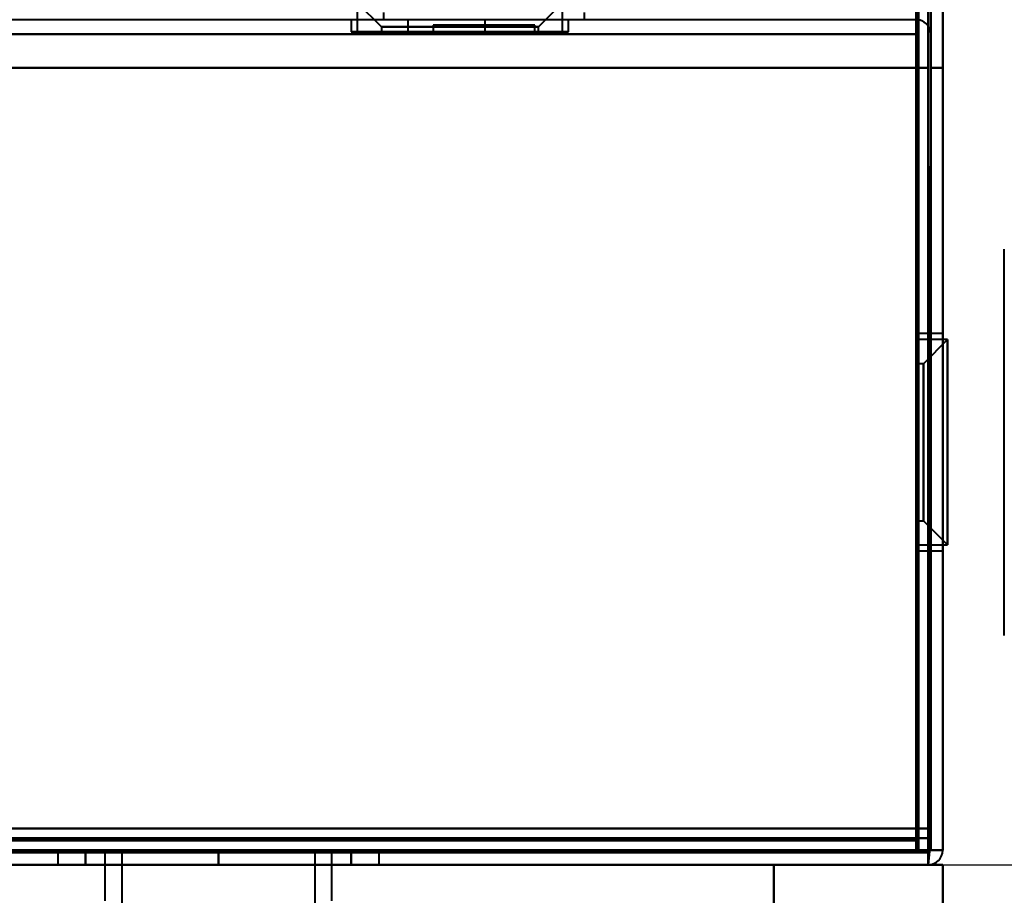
# Model space of a CAD drawing. Header units: millimetres. Extents: x -1442 to 3067, y -120 to 1171.
# Tile 19 of 66: x 379 to 420, y 127 to 163. Entities that reach past the tile are written whole.
import ezdxf

# ---------------------------------------------------------------- set-up
doc = ezdxf.new("R2010")
doc.units = ezdxf.units.MM
doc.layers.add('G-IMPT', color=8, linetype='Continuous', lineweight=40)

# ---------------------------------------------------------------- blocks, each defined once
blk = doc.blocks.new('NEXA 1500 CALQUES_dwg-769064-Gauche')
at = {"layer": 'G-IMPT'}
for p, q in [((417, 129.472), (417, 1062.272)), ((417.5, 128.972), (417.5, 258.072)), ((393.25, 164.072), (394.25, 163.072)), ((393.25, 164.072), (394.25, 163.072)), ((393.25, 164.072), (393.25, 162.872)), ((393.25, 164.072), (393.25, 162.872)), ((400.75, 163.072), (401.75, 164.072)), ((400.75, 163.072), (401.75, 164.072)), ((401.75, 162.872), (401.75, 164.072)), ((401.75, 162.872), (401.75, 164.072)), ((394.335, 163.672), (394.335, 163.372)), ((402.665, 163.372), (402.665, 163.672)), ((416.4, 163.372), (-381.4, 163.372)), ((393, 163.372), (393, 162.872)), ((393, 163.372), (393, 162.872)), ((402, 163.372), (393, 163.372)), ((397.5, 163.372), (393, 163.372)), ((402, 163.372), (393, 163.372)), ((397.5, 163.372), (393, 163.372)), ((402.665, 163.372), (394.335, 163.372)), ((398.5, 163.372), (394.335, 163.372)), ((395.35, 163.372), (395.35, 162.872)), ((396.4, 163.144), (396.4, 162.872)), ((396.4, 163.144), (396.4, 162.872)), ((396.4, 163.144), (398.5, 163.144)), ((400.6, 163.144), (396.4, 163.144)), ((398.5, 163.144), (396.4, 163.144)), ((400.6, 163.144), (396.4, 163.144)), ((398.5, 163.144), (396.4, 163.144)), ((396.4, 163.144), (398.5, 163.144)), ((402, 163.372), (397.5, 163.372)), ((402, 163.372), (397.5, 163.372)), ((402.665, 163.372), (398.5, 163.372)), ((398.5, 163.144), (400.6, 163.144)), ((400.6, 163.144), (398.5, 163.144)), ((400.6, 163.144), (398.5, 163.144)), ((398.5, 163.144), (400.6, 163.144)), ((398.55, 162.872), (398.55, 163.372)), ((400.6, 162.872), (400.6, 163.144)), ((400.6, 162.872), (400.6, 163.144)), ((402, 162.872), (402, 163.372)), ((402, 162.872), (402, 163.372)), ((416.4, 162.772), (416.4, 163.372)), ((416.4, 162.772), (416.4, 163.372)), ((416.4, 163.372), (416.4, 162.772)), ((416.4, 163.372), (416.4, 162.772)), ((402, 162.872), (393, 162.872)), ((402, 162.872), (393, 162.872)), ((402, 162.872), (393, 162.872)), ((402, 162.872), (393, 162.872)), ((393, 162.872), (402, 162.872)), ((393, 162.872), (402, 162.872)), ((393, 162.872), (402, 162.872)), ((393, 162.872), (402, 162.872)), ((397.5, 162.872), (393.25, 162.872)), ((397.5, 162.872), (393.25, 162.872)), ((393.25, 162.872), (397.5, 162.872)), ((393.25, 162.872), (397.5, 162.872)), ((394.25, 163.072), (394.25, 162.872)), ((394.25, 163.072), (394.25, 162.872)), ((397.5, 163.072), (394.25, 163.072)), ((397.5, 163.072), (394.25, 163.072)), ((394.25, 163.072), (397.5, 163.072)), ((394.25, 163.072), (397.5, 163.072)), ((400.75, 162.872), (394.25, 162.872)), ((400.75, 162.872), (394.25, 162.872)), ((400.75, 162.872), (394.25, 162.872)), ((400.75, 162.872), (394.25, 162.872)), ((394.25, 162.872), (397.5, 162.872)), ((394.25, 162.872), (397.5, 162.872)), ((398.55, 162.872), (395.35, 162.872)), ((398.55, 162.872), (395.35, 162.872)), ((395.35, 162.872), (398.55, 162.872)), ((395.35, 162.872), (398.55, 162.872)), ((396.4, 162.872), (400.6, 162.872)), ((396.4, 162.872), (400.6, 162.872)), ((396.4, 162.872), (400.6, 162.872)), ((396.4, 162.872), (400.6, 162.872)), ((398.5, 162.872), (396.48, 162.872)), ((398.5, 162.872), (396.48, 162.872)), ((398.5, 162.872), (396.48, 162.872)), ((400.75, 163.072), (397.5, 163.072)), ((400.75, 163.072), (397.5, 163.072)), ((397.5, 163.072), (400.75, 163.072)), ((397.5, 163.072), (400.75, 163.072)), ((397.5, 162.872), (400.75, 162.872)), ((397.5, 162.872), (400.75, 162.872)), ((397.5, 162.872), (400.75, 162.872)), ((397.5, 162.872), (400.75, 162.872)), ((401.75, 162.872), (397.5, 162.872)), ((401.75, 162.872), (397.5, 162.872)), ((397.5, 162.872), (401.75, 162.872)), ((397.5, 162.872), (401.75, 162.872)), ((400.52, 162.872), (398.5, 162.872)), ((400.52, 162.872), (398.5, 162.872)), ((400.52, 162.872), (398.5, 162.872)), ((400.75, 162.872), (400.75, 163.072)), ((400.75, 162.872), (400.75, 163.072)), ((420.05, 137.872), (420.05, 153.872)), ((417.5, 150.372), (416.5, 150.372)), ((417.5, 150.372), (416.5, 150.372)), ((416.5, 141.372), (416.5, 150.372)), ((416.5, 141.372), (416.5, 150.372)), ((416.5, 141.372), (416.5, 150.372)), ((416.5, 141.372), (416.5, 150.372)), ((416.5, 150.372), (416.5, 141.372)), ((416.5, 150.372), (416.5, 141.372)), ((416.5, 150.372), (416.5, 141.372)), ((416.5, 150.372), (416.5, 141.372)), ((417.7, 150.122), (416.5, 150.122)), ((417.7, 150.122), (416.5, 150.122)), ((416.5, 145.872), (416.5, 150.122)), ((416.5, 145.872), (416.5, 150.122)), ((416.5, 150.122), (416.5, 145.872)), ((416.5, 150.122), (416.5, 145.872)), ((417.7, 150.122), (416.7, 149.122)), ((417.7, 150.122), (416.7, 149.122)), ((417.5, 145.872), (417.5, 150.372)), ((417.5, 141.372), (417.5, 150.372)), ((417.5, 145.872), (417.5, 150.372)), ((417.5, 141.372), (417.5, 150.372)), ((417.5, 150.372), (417.5, 145.872)), ((417.5, 150.372), (417.5, 145.872)), ((417.7, 145.872), (417.7, 150.122)), ((417.7, 145.872), (417.7, 150.122)), ((417.7, 150.122), (417.7, 145.872)), ((417.7, 150.122), (417.7, 145.872)), ((416.7, 149.122), (416.5, 149.122)), ((416.7, 149.122), (416.5, 149.122)), ((416.5, 145.872), (416.5, 149.122)), ((416.5, 145.872), (416.5, 149.122)), ((416.5, 149.122), (416.5, 145.872)), ((416.5, 149.122), (416.5, 145.872)), ((416.7, 145.872), (416.7, 149.122)), ((416.7, 145.872), (416.7, 149.122)), ((416.7, 149.122), (416.7, 145.872)), ((416.7, 149.122), (416.7, 145.872)), ((416.5, 142.622), (416.5, 145.872)), ((416.5, 142.622), (416.5, 145.872)), ((416.5, 145.872), (416.5, 142.622)), ((416.5, 145.872), (416.5, 142.622)), ((416.5, 141.622), (416.5, 145.872)), ((416.5, 141.622), (416.5, 145.872)), ((416.5, 145.872), (416.5, 141.622)), ((416.5, 145.872), (416.5, 141.622)), ((416.7, 142.622), (416.7, 145.872)), ((416.7, 142.622), (416.7, 145.872)), ((416.7, 145.872), (416.7, 142.622)), ((416.7, 145.872), (416.7, 142.622)), ((417.5, 141.372), (417.5, 145.872)), ((417.5, 141.372), (417.5, 145.872)), ((417.5, 145.872), (417.5, 141.372)), ((417.5, 145.872), (417.5, 141.372)), ((417.7, 141.622), (417.7, 145.872)), ((417.7, 141.622), (417.7, 145.872)), ((417.7, 145.872), (417.7, 141.622)), ((417.7, 145.872), (417.7, 141.622)), ((416.5, 142.622), (416.7, 142.622)), ((416.5, 142.622), (416.7, 142.622)), ((416.7, 142.622), (417.7, 141.622)), ((416.7, 142.622), (417.7, 141.622)), ((416.5, 141.622), (417.7, 141.622)), ((416.5, 141.622), (417.7, 141.622)), ((416.5, 141.372), (417.5, 141.372)), ((416.5, 141.372), (417.5, 141.372)), ((416.4, 129.472), (417, 129.472)), ((416.4, 129.472), (417, 129.472)), ((416.4, 128.872), (416.4, 129.472)), ((416.4, 128.872), (416.4, 129.472)), ((416.4, 129.472), (416.4, 128.872)), ((417, 129.472), (416.4, 129.472)), ((416.4, 129.472), (416.4, 128.872)), ((417, 129.472), (416.4, 129.472)), ((417.5, 128.972), (416.9, 128.972)), ((417.5, 128.972), (416.9, 128.972)), ((416.9, 128.972), (416.9, 128.372)), ((416.9, 128.972), (417.5, 128.972)), ((416.9, 128.972), (417.5, 128.972)), ((416.9, 128.972), (416.9, 128.372)), ((416.9, 128.372), (416.9, 128.972)), ((416.9, 128.372), (416.9, 128.972)), ((416.9, 128.972), (416.9, 128.372)), ((416.9, 128.372), (416.9, 128.972)), ((416.9, 128.972), (416.9, 128.372)), ((416.9, 128.372), (416.9, 128.972)), ((-416.4, 128.872), (416.4, 128.872)), ((380.85, 128.872), (380.85, 128.372)), ((380.85, 128.872), (380.85, 128.372)), ((380.85, 128.872), (380.85, 128.372)), ((380.85, 128.872), (380.85, 128.372)), ((394.15, 128.872), (380.85, 128.872)), ((394.15, 128.872), (380.85, 128.872)), ((380.85, 128.872), (394.15, 128.872)), ((380.85, 128.872), (394.15, 128.872)), ((394.15, 128.872), (380.85, 128.872)), ((394.15, 128.872), (380.85, 128.872)), ((380.85, 128.872), (394.15, 128.872)), ((380.85, 128.872), (394.15, 128.872)), ((394.15, 128.872), (380.85, 128.872)), ((394.15, 128.872), (380.85, 128.872)), ((380.85, 128.872), (394.15, 128.872)), ((380.85, 128.872), (394.15, 128.872)), ((380.85, 128.872), (394.15, 128.872)), ((380.85, 128.872), (394.15, 128.872)), ((394.15, 128.872), (380.85, 128.872)), ((394.15, 128.872), (380.85, 128.872)), ((382.8, 128.872), (382.8, 126.872)), ((382.8, 128.872), (382.8, 126.872)), ((382.8, 128.872), (382.8, 126.872)), ((382.8, 128.872), (382.8, 126.872)), ((382.8, 128.872), (392.2, 128.872)), ((382.8, 128.872), (392.2, 128.872)), ((391.57, 128.872), (382.8, 128.872)), ((382.8, 128.872), (392.2, 128.872)), ((382.8, 128.872), (392.2, 128.872)), ((387.5, 128.872), (382.8, 128.872)), ((382.8, 128.872), (392.2, 128.872)), ((382.8, 128.872), (392.2, 128.872)), ((387.5, 128.872), (382.8, 128.872)), ((382.8, 128.872), (392.2, 128.872)), ((382.8, 128.872), (392.2, 128.872)), ((387.5, 128.872), (382.8, 128.872)), ((392.2, 128.872), (383.43, 128.872)), ((383.5, 128.872), (383.5, 126.372)), ((383.5, 128.872), (383.5, 126.372)), ((383.5, 128.872), (383.5, 126.372)), ((383.5, 128.872), (383.5, 126.372)), ((383.5, 128.872), (388.622, 128.872)), ((391.5, 128.872), (383.5, 128.872)), ((391.5, 128.872), (383.5, 128.872)), ((383.5, 128.872), (388.622, 128.872)), ((391.5, 128.872), (383.5, 128.872)), ((391.5, 128.872), (383.5, 128.872)), ((383.5, 128.872), (388.622, 128.872)), ((391.5, 128.872), (383.5, 128.872)), ((391.5, 128.872), (383.5, 128.872)), ((383.5, 128.872), (388.622, 128.872)), ((391.5, 128.872), (383.5, 128.872)), ((391.5, 128.872), (383.5, 128.872)), ((386.378, 128.872), (391.5, 128.872)), ((386.378, 128.872), (391.5, 128.872)), ((386.378, 128.872), (391.5, 128.872)), ((386.378, 128.872), (391.5, 128.872)), ((392.2, 128.872), (387.5, 128.872)), ((392.2, 128.872), (387.5, 128.872)), ((392.2, 128.872), (387.5, 128.872)), ((392.2, 128.872), (387.5, 128.872)), ((392.2, 128.872), (387.5, 128.872)), ((392.2, 128.872), (387.5, 128.872)), ((388.622, 128.872), (391.5, 128.872)), ((388.622, 128.872), (391.5, 128.872)), ((388.622, 128.872), (391.5, 128.872)), ((388.622, 128.872), (391.5, 128.872)), ((391.5, 126.372), (391.5, 128.872)), ((391.5, 126.372), (391.5, 128.872)), ((391.5, 126.372), (391.5, 128.872)), ((391.5, 126.372), (391.5, 128.872)), ((392.2, 128.872), (391.57, 128.872)), ((392.2, 126.872), (392.2, 128.872)), ((392.2, 126.872), (392.2, 128.872)), ((392.2, 126.872), (392.2, 128.872)), ((392.2, 126.872), (392.2, 128.872)), ((394.15, 128.372), (394.15, 128.872)), ((394.15, 128.372), (394.15, 128.872)), ((394.15, 128.372), (394.15, 128.872)), ((394.15, 128.372), (394.15, 128.872)), ((-416.9, 128.372), (416.9, 128.372)), ((417.5, 128.372), (-400.5, 128.372)), ((417.5, 128.372), (-400.5, 128.372)), ((-381.9, 128.372), (416.9, 128.372)), ((380.85, 128.372), (387.5, 128.372)), ((380.85, 128.372), (394.15, 128.372)), ((387.5, 128.372), (380.85, 128.372)), ((380.85, 128.372), (387.5, 128.372)), ((380.85, 128.372), (394.15, 128.372)), ((387.5, 128.372), (380.85, 128.372)), ((380.85, 128.372), (387.5, 128.372)), ((380.85, 128.372), (394.15, 128.372)), ((387.5, 128.372), (380.85, 128.372)), ((380.85, 128.372), (387.5, 128.372)), ((380.85, 128.372), (394.15, 128.372)), ((387.5, 128.372), (380.85, 128.372)), ((387.5, 128.372), (394.15, 128.372)), ((394.15, 128.372), (387.5, 128.372)), ((387.5, 128.372), (394.15, 128.372)), ((394.15, 128.372), (387.5, 128.372)), ((387.5, 128.372), (394.15, 128.372)), ((394.15, 128.372), (387.5, 128.372)), ((387.5, 128.372), (394.15, 128.372)), ((394.15, 128.372), (387.5, 128.372)), ((410.5, 128.372), (416.9, 128.372)), ((410.5, 128.372), (416.9, 128.372)), ((410.5, 128.372), (416.9, 128.372)), ((410.5, 128.372), (416.9, 128.372)), ((416.9, 128.372), (410.5, 128.372)), ((416.9, 128.372), (410.5, 128.372)), ((416.9, 128.372), (410.5, 128.372)), ((416.9, 128.372), (410.5, 128.372)), ((416.9, 128.372), (417.5, 128.372)), ((416.9, 128.372), (417.5, 128.372)), ((416.9, 128.372), (417.5, 128.372)), ((416.9, 128.372), (417.5, 128.372)), ((417.5, 128.372), (416.9, 128.372)), ((417.5, 128.372), (416.9, 128.372)), ((417.5, 128.372), (416.9, 128.372)), ((417.5, 128.372), (416.9, 128.372)), ((417.5, 126.372), (417.5, 128.372)), ((417.5, 126.372), (417.5, 128.372)), ((417.5, 123.678), (417.5, 128.372)), ((417.5, 128.372), (417.5, 123.678)), ((417.5, 123.678), (417.5, 128.372)), ((417.5, 128.372), (417.5, 123.678)), ((417.5, 123.678), (417.5, 128.372)), ((417.5, 123.678), (417.5, 128.372)), ((417.5, 128.372), (417.5, 123.678)), ((417.5, 128.372), (417.5, 123.678))]:
    blk.add_line(p, q, dxfattribs=at)
at = {"layer": 'G-IMPT', "flags": 128}
for points in [[(417.5, 128.972), (417.5, 362.422), (417.5, 595.872), (417.5, 829.322), (417.5, 1062.772)], [(417.5, 1062.772), (417.5, 829.322), (417.5, 595.872), (417.5, 362.422), (417.5, 128.972)], [(417.5, 128.972), (417.5, 362.422), (417.5, 595.872), (417.5, 829.322), (417.5, 1062.772)], [(417.5, 1062.772), (417.5, 829.322), (417.5, 595.872), (417.5, 362.422), (417.5, 128.972)], [(416.4, 1062.272), (416.4, 829.072), (416.4, 595.872), (416.4, 362.672), (416.4, 129.472)], [(416.4, 129.472), (416.4, 362.672), (416.4, 595.872), (416.4, 829.072), (416.4, 1062.272)], [(416.4, 1062.272), (416.4, 837.047), (416.4, 611.822), (416.4, 386.597), (416.4, 161.372)], [(416.4, 161.372), (416.4, 386.597), (416.4, 611.822), (416.4, 837.047), (416.4, 1062.272)], [(416.4, 161.372), (416.4, 386.597), (416.4, 611.822), (416.4, 837.047), (416.4, 1062.272)], [(416.4, 1062.272), (416.4, 837.047), (416.4, 611.822), (416.4, 386.597), (416.4, 161.372)], [(416.5, 129.472), (416.5, 362.672), (416.5, 595.872), (416.5, 829.072), (416.5, 1062.272)], [(416.5, 1062.272), (416.5, 829.072), (416.5, 595.872), (416.5, 362.672), (416.5, 129.472)], [(417, 129.472), (417, 362.672), (417, 595.872), (417, 829.072), (417, 1062.272)], [(417, 1062.272), (417, 829.072), (417, 595.872), (417, 362.672), (417, 129.472)], [(417, 1062.272), (417, 829.072), (417, 595.872), (417, 362.672), (417, 129.472)], [(417, 129.472), (417, 362.672), (417, 595.872), (417, 829.072), (417, 1062.272)], [(417, 129.472), (417, 362.672), (417, 595.872), (417, 829.072), (417, 1062.272)], [(417, 1062.272), (417, 829.072), (417, 595.872), (417, 362.672), (417, 129.472)], [(417, 129.472), (417, 362.672), (417, 595.872), (417, 829.072), (417, 1062.272)], [(417, 1062.272), (417, 829.072), (417, 595.872), (417, 362.672), (417, 129.472)], [(416.5, 258.072), (416.5, 225.922), (416.5, 193.772), (416.5, 161.622), (416.5, 129.472)], [(416.5, 129.472), (416.5, 161.622), (416.5, 193.772), (416.5, 225.922), (416.5, 258.072)], [(416.5, 258.072), (416.5, 225.922), (416.5, 193.772), (416.5, 161.622), (416.5, 129.472)], [(416.5, 129.472), (416.5, 161.622), (416.5, 193.772), (416.5, 225.922), (416.5, 258.072)], [(416.9, 128.972), (416.9, 161.247), (416.9, 193.522), (416.9, 225.797), (416.9, 258.072)], [(416.9, 258.072), (416.9, 225.797), (416.9, 193.522), (416.9, 161.247), (416.9, 128.972)], [(416.9, 258.072), (416.9, 225.797), (416.9, 193.522), (416.9, 161.247), (416.9, 128.972)], [(416.9, 128.972), (416.9, 161.247), (416.9, 193.522), (416.9, 225.797), (416.9, 258.072)], [(416.9, 258.072), (416.9, 225.797), (416.9, 193.522), (416.9, 161.247), (416.9, 128.972)], [(416.9, 128.972), (416.9, 161.247), (416.9, 193.522), (416.9, 225.797), (416.9, 258.072)], [(417, 129.472), (417, 161.622), (417, 193.772), (417, 225.922), (417, 258.072)], [(417, 258.072), (417, 225.922), (417, 193.772), (417, 161.622), (417, 129.472)], [(417, 128.972), (417, 161.247), (417, 193.522), (417, 225.797), (417, 258.072)], [(417, 258.072), (417, 225.922), (417, 193.772), (417, 161.622), (417, 129.472)], [(417, 129.472), (417, 161.622), (417, 193.772), (417, 225.922), (417, 258.072)], [(417, 258.072), (417, 225.797), (417, 193.522), (417, 161.247), (417, 128.972)], [(417.5, 128.972), (417.5, 161.247), (417.5, 193.522), (417.5, 225.797), (417.5, 258.072)], [(417.5, 258.072), (417.5, 225.797), (417.5, 193.522), (417.5, 161.247), (417.5, 128.972)], [(417.5, 128.972), (417.5, 161.247), (417.5, 193.522), (417.5, 225.797), (417.5, 258.072)], [(417.5, 258.072), (417.5, 225.797), (417.5, 193.522), (417.5, 161.247), (417.5, 128.972)], [(416.4, 163.372), (216.95, 163.372), (17.5, 163.372), (-181.95, 163.372), (-381.4, 163.372)], [(416.4, 162.872), (416.4, 162.997), (416.4, 163.122), (416.4, 163.247), (416.4, 163.372)], [(416.4, 163.372), (416.412, 163.247), (416.425, 163.122), (416.437, 162.997), (416.45, 162.872)], [(416.45, 162.872), (416.437, 162.997), (416.425, 163.122), (416.412, 163.247), (416.4, 163.372)], [(416.4, 163.372), (416.4, 163.247), (416.4, 163.122), (416.4, 162.997), (416.4, 162.872)], [(416.4, 162.772), (216.95, 162.772), (17.5, 162.772), (-181.95, 162.772), (-381.4, 162.772)], [(-381.4, 162.772), (-181.95, 162.772), (17.5, 162.772), (216.95, 162.772), (416.4, 162.772)], [(-381.4, 162.772), (-181.95, 162.772), (17.5, 162.772), (216.95, 162.772), (416.4, 162.772)], [(416.4, 162.772), (216.95, 162.772), (17.5, 162.772), (-181.95, 162.772), (-381.4, 162.772)], [(416.45, 162.872), (416.437, 154.622), (416.425, 146.372), (416.412, 138.122), (416.4, 129.872)], [(416.4, 129.872), (416.412, 138.122), (416.425, 146.372), (416.437, 154.622), (416.45, 162.872)], [(416.4, 129.872), (416.4, 138.122), (416.4, 146.372), (416.4, 154.622), (416.4, 162.872)], [(416.4, 162.872), (416.4, 154.622), (416.4, 146.372), (416.4, 138.122), (416.4, 129.872)], [(416.4, 162.772), (416.4, 162.422), (416.4, 162.072), (416.4, 161.722), (416.4, 161.372)], [(416.4, 161.372), (416.4, 161.722), (416.4, 162.072), (416.4, 162.422), (416.4, 162.772)], [(416.4, 161.372), (416.4, 161.722), (416.4, 162.072), (416.4, 162.422), (416.4, 162.772)], [(416.4, 162.772), (416.4, 162.422), (416.4, 162.072), (416.4, 161.722), (416.4, 161.372)], [(416.5, 128.872), (416.487, 137.372), (416.475, 145.872), (416.462, 154.372), (416.45, 162.872)], [(416.45, 162.872), (416.462, 154.372), (416.475, 145.872), (416.487, 137.372), (416.5, 128.872)], [(416.45, 162.872), (416.462, 154.622), (416.475, 146.372), (416.487, 138.122), (416.5, 129.872)], [(416.5, 129.872), (416.487, 138.122), (416.475, 146.372), (416.462, 154.622), (416.45, 162.872)], [(416.5, 162.872), (416.5, 154.622), (416.5, 146.372), (416.5, 138.122), (416.5, 129.872)], [(416.5, 129.872), (416.5, 138.122), (416.5, 146.372), (416.5, 154.622), (416.5, 162.872)], [(416.5, 162.872), (416.5, 154.372), (416.5, 145.872), (416.5, 137.372), (416.5, 128.872)], [(416.5, 128.872), (416.5, 137.372), (416.5, 145.872), (416.5, 154.372), (416.5, 162.872)], [(417, 161.372), (417, 161.722), (417, 162.072), (417, 162.422), (417, 162.772)], [(417, 162.772), (417, 162.422), (417, 162.072), (417, 161.722), (417, 161.372)], [(417, 161.372), (417, 161.722), (417, 162.072), (417, 162.422), (417, 162.772)], [(417, 162.772), (417, 162.422), (417, 162.072), (417, 161.722), (417, 161.372)], [(-381.9, 161.372), (-182.325, 161.372), (17.25, 161.372), (216.825, 161.372), (416.4, 161.372)], [(416.4, 161.372), (216.825, 161.372), (17.25, 161.372), (-182.325, 161.372), (-381.9, 161.372)], [(-381.9, 161.372), (-182.325, 161.372), (17.25, 161.372), (216.825, 161.372), (416.4, 161.372)], [(416.4, 161.372), (216.825, 161.372), (17.25, 161.372), (-182.325, 161.372), (-381.9, 161.372)], [(-381.4, 161.372), (-181.95, 161.372), (17.5, 161.372), (216.95, 161.372), (416.4, 161.372)], [(-381.4, 161.372), (-181.95, 161.372), (17.5, 161.372), (216.95, 161.372), (416.4, 161.372)], [(416.4, 161.372), (216.95, 161.372), (17.5, 161.372), (-181.95, 161.372), (-381.4, 161.372)], [(416.4, 161.372), (216.95, 161.372), (17.5, 161.372), (-181.95, 161.372), (-381.4, 161.372)], [(416.4, 161.372), (416.4, 153.397), (416.4, 145.422), (416.4, 137.447), (416.4, 129.472)], [(416.4, 129.472), (416.4, 137.447), (416.4, 145.422), (416.4, 153.397), (416.4, 161.372)], [(416.4, 161.372), (416.4, 153.497), (416.4, 145.622), (416.4, 137.747), (416.4, 129.872)], [(416.4, 129.472), (416.4, 137.447), (416.4, 145.422), (416.4, 153.397), (416.4, 161.372)], [(416.4, 161.372), (416.525, 161.372), (416.65, 161.372), (416.775, 161.372), (416.9, 161.372)], [(416.4, 161.372), (416.525, 161.372), (416.65, 161.372), (416.775, 161.372), (416.9, 161.372)], [(416.9, 161.372), (416.775, 161.372), (416.65, 161.372), (416.525, 161.372), (416.4, 161.372)], [(416.9, 161.372), (416.775, 161.372), (416.65, 161.372), (416.525, 161.372), (416.4, 161.372)], [(416.4, 161.372), (416.4, 153.497), (416.4, 145.622), (416.4, 137.747), (416.4, 129.872)], [(416.4, 129.872), (416.4, 137.747), (416.4, 145.622), (416.4, 153.497), (416.4, 161.372)], [(416.4, 161.372), (416.525, 161.372), (416.65, 161.372), (416.775, 161.372), (416.9, 161.372)], [(416.9, 161.372), (416.775, 161.372), (416.65, 161.372), (416.525, 161.372), (416.4, 161.372)], [(416.4, 161.372), (416.525, 161.372), (416.65, 161.372), (416.775, 161.372), (416.9, 161.372)], [(416.4, 161.372), (416.4, 153.397), (416.4, 145.422), (416.4, 137.447), (416.4, 129.472)], [(416.9, 161.372), (416.775, 161.372), (416.65, 161.372), (416.525, 161.372), (416.4, 161.372)], [(416.4, 129.872), (416.4, 137.747), (416.4, 145.622), (416.4, 153.497), (416.4, 161.372)], [(416.9, 161.372), (416.9, 153.272), (416.9, 145.172), (416.9, 137.072), (416.9, 128.972)], [(416.9, 128.972), (416.9, 137.072), (416.9, 145.172), (416.9, 153.272), (416.9, 161.372)], [(416.9, 161.372), (416.9, 153.272), (416.9, 145.172), (416.9, 137.072), (416.9, 128.972)], [(416.9, 128.972), (416.9, 137.072), (416.9, 145.172), (416.9, 153.272), (416.9, 161.372)], [(416.9, 128.972), (416.9, 137.072), (416.9, 145.172), (416.9, 153.272), (416.9, 161.372)], [(416.9, 161.372), (416.9, 153.26), (416.9, 145.147), (416.9, 137.035), (416.9, 128.922)], [(416.9, 128.922), (416.9, 137.035), (416.9, 145.147), (416.9, 153.26), (416.9, 161.372)], [(416.9, 161.372), (416.9, 153.272), (416.9, 145.172), (416.9, 137.072), (416.9, 128.972)], [(416.95, 128.922), (416.962, 137.035), (416.975, 145.147), (416.987, 153.26), (417, 161.372)], [(417, 161.372), (416.987, 153.26), (416.975, 145.147), (416.962, 137.035), (416.95, 128.922)], [(417, 129.872), (417, 137.747), (417, 145.622), (417, 153.497), (417, 161.372)], [(417, 161.372), (417, 153.497), (417, 145.622), (417, 137.747), (417, 129.872)], [(417, 129.872), (417, 137.747), (417, 145.622), (417, 153.497), (417, 161.372)], [(417, 161.372), (417, 153.272), (417, 145.172), (417, 137.072), (417, 128.972)], [(417, 128.972), (417, 137.072), (417, 145.172), (417, 153.272), (417, 161.372)], [(417, 161.372), (417, 153.497), (417, 145.622), (417, 137.747), (417, 129.872)], [(417, 161.372), (417.125, 161.372), (417.25, 161.372), (417.375, 161.372), (417.5, 161.372)], [(417.5, 161.372), (417.375, 161.372), (417.25, 161.372), (417.125, 161.372), (417, 161.372)], [(417, 161.372), (417.125, 161.372), (417.25, 161.372), (417.375, 161.372), (417.5, 161.372)], [(417.5, 161.372), (417.375, 161.372), (417.25, 161.372), (417.125, 161.372), (417, 161.372)], [(417.5, 161.372), (417.5, 153.272), (417.5, 145.172), (417.5, 137.072), (417.5, 128.972)], [(417.5, 128.972), (417.5, 137.072), (417.5, 145.172), (417.5, 153.272), (417.5, 161.372)], [(417.5, 161.372), (417.5, 153.272), (417.5, 145.172), (417.5, 137.072), (417.5, 128.972)], [(417.5, 128.972), (417.5, 137.072), (417.5, 145.172), (417.5, 153.272), (417.5, 161.372)], [(416.4, 129.872), (216.95, 129.872), (17.5, 129.872), (-181.95, 129.872), (-381.4, 129.872)], [(-381.4, 129.872), (-181.95, 129.872), (17.5, 129.872), (216.95, 129.872), (416.4, 129.872)], [(416.4, 129.872), (216.95, 129.872), (17.5, 129.872), (-181.95, 129.872), (-381.4, 129.872)], [(-381.4, 129.872), (-181.95, 129.872), (17.5, 129.872), (216.95, 129.872), (416.4, 129.872)], [(-381.4, 129.872), (-181.95, 129.872), (17.5, 129.872), (216.95, 129.872), (416.4, 129.872)], [(416.4, 129.872), (216.95, 129.872), (17.5, 129.872), (-181.95, 129.872), (-381.4, 129.872)], [(416.4, 129.872), (216.95, 129.872), (17.5, 129.872), (-181.95, 129.872), (-381.4, 129.872)], [(-381.4, 129.872), (-181.95, 129.872), (17.5, 129.872), (216.95, 129.872), (416.4, 129.872)], [(416.5, 129.872), (416.625, 129.872), (416.75, 129.872), (416.875, 129.872), (417, 129.872)], [(417, 129.872), (416.875, 129.872), (416.75, 129.872), (416.625, 129.872), (416.5, 129.872)], [(416.5, 129.872), (416.625, 129.872), (416.75, 129.872), (416.875, 129.872), (417, 129.872)], [(417, 129.872), (416.875, 129.872), (416.75, 129.872), (416.625, 129.872), (416.5, 129.872)], [(416.4, 129.472), (208.2, 129.472), (0, 129.472), (-208.2, 129.472), (-416.4, 129.472)], [(-416.4, 129.472), (-208.2, 129.472), (0, 129.472), (208.2, 129.472), (416.4, 129.472)], [(416.4, 129.372), (208.2, 129.372), (0, 129.372), (-208.2, 129.372), (-416.4, 129.372)], [(-416.4, 129.372), (-208.2, 129.372), (0, 129.372), (208.2, 129.372), (416.4, 129.372)], [(-416.4, 129.372), (-208.2, 129.372), (0, 129.372), (208.2, 129.372), (416.4, 129.372)], [(416.4, 129.372), (208.2, 129.372), (0, 129.372), (-208.2, 129.372), (-416.4, 129.372)], [(416.4, 129.372), (208.2, 129.372), (0, 129.372), (-208.2, 129.372), (-416.4, 129.372)], [(-416.4, 129.372), (-208.2, 129.372), (0, 129.372), (208.2, 129.372), (416.4, 129.372)], [(416.4, 129.472), (216.825, 129.472), (17.25, 129.472), (-182.325, 129.472), (-381.9, 129.472)], [(-381.9, 129.472), (-182.325, 129.472), (17.25, 129.472), (216.825, 129.472), (416.4, 129.472)], [(-381.9, 129.472), (-182.325, 129.472), (17.25, 129.472), (216.825, 129.472), (416.4, 129.472)], [(416.4, 129.472), (216.825, 129.472), (17.25, 129.472), (-182.325, 129.472), (-381.9, 129.472)], [(416.4, 129.472), (416.412, 129.472), (416.425, 129.472), (416.437, 129.472), (416.45, 129.472)], [(416.45, 129.472), (416.437, 129.472), (416.425, 129.472), (416.412, 129.472), (416.4, 129.472)], [(416.4, 129.472), (416.4, 129.46), (416.4, 129.447), (416.4, 129.435), (416.4, 129.422)], [(416.4, 129.422), (416.4, 129.435), (416.4, 129.447), (416.4, 129.46), (416.4, 129.472)], [(416.4, 129.422), (416.4, 129.41), (416.4, 129.397), (416.4, 129.385), (416.4, 129.372)], [(416.4, 129.372), (416.4, 129.385), (416.4, 129.397), (416.4, 129.41), (416.4, 129.422)], [(416.4, 129.372), (416.4, 129.247), (416.4, 129.122), (416.4, 128.997), (416.4, 128.872)], [(416.4, 128.872), (416.4, 128.997), (416.4, 129.122), (416.4, 129.247), (416.4, 129.372)], [(416.4, 129.372), (416.4, 129.247), (416.4, 129.122), (416.4, 128.997), (416.4, 128.872)], [(416.4, 128.872), (416.4, 128.997), (416.4, 129.122), (416.4, 129.247), (416.4, 129.372)], [(416.45, 129.472), (416.462, 129.472), (416.475, 129.472), (416.487, 129.472), (416.5, 129.472)], [(416.5, 129.472), (416.487, 129.472), (416.475, 129.472), (416.462, 129.472), (416.45, 129.472)], [(416.5, 129.472), (416.625, 129.472), (416.75, 129.472), (416.875, 129.472), (417, 129.472)], [(417, 129.472), (416.875, 129.472), (416.75, 129.472), (416.625, 129.472), (416.5, 129.472)], [(416.5, 129.472), (416.625, 129.472), (416.75, 129.472), (416.875, 129.472), (417, 129.472)], [(417, 129.472), (416.875, 129.472), (416.75, 129.472), (416.625, 129.472), (416.5, 129.472)], [(417, 128.972), (417, 129.097), (417, 129.222), (417, 129.347), (417, 129.472)], [(417, 129.472), (417, 129.347), (417, 129.222), (417, 129.097), (417, 128.972)], [(417, 128.972), (417, 129.097), (417, 129.222), (417, 129.347), (417, 129.472)], [(417, 129.472), (417, 129.347), (417, 129.222), (417, 129.097), (417, 128.972)], [(-416.9, 128.972), (-208.45, 128.972), (0, 128.972), (208.45, 128.972), (416.9, 128.972)], [(416.9, 128.972), (208.45, 128.972), (0, 128.972), (-208.45, 128.972), (-416.9, 128.972)], [(416.9, 128.972), (208.45, 128.972), (0, 128.972), (-208.45, 128.972), (-416.9, 128.972)], [(-416.9, 128.972), (-208.45, 128.972), (0, 128.972), (208.45, 128.972), (416.9, 128.972)], [(416.9, 128.972), (208.45, 128.972), (0, 128.972), (-208.45, 128.972), (-416.9, 128.972)], [(-416.9, 128.972), (-208.45, 128.972), (0, 128.972), (208.45, 128.972), (416.9, 128.972)], [(416.9, 128.972), (217.2, 128.972), (17.5, 128.972), (-182.2, 128.972), (-381.9, 128.972)], [(-381.9, 128.972), (-182.2, 128.972), (17.5, 128.972), (217.2, 128.972), (416.9, 128.972)], [(416.9, 128.972), (217.2, 128.972), (17.5, 128.972), (-182.2, 128.972), (-381.9, 128.972)], [(-381.9, 128.972), (-182.2, 128.972), (17.5, 128.972), (217.2, 128.972), (416.9, 128.972)], [(416.9, 128.972), (217.2, 128.972), (17.5, 128.972), (-182.2, 128.972), (-381.9, 128.972)], [(-381.9, 128.972), (-182.2, 128.972), (17.5, 128.972), (217.2, 128.972), (416.9, 128.972)], [(416.9, 128.972), (416.912, 128.972), (416.925, 128.972), (416.937, 128.972), (416.95, 128.972)], [(416.95, 128.972), (416.937, 128.972), (416.925, 128.972), (416.912, 128.972), (416.9, 128.972)], [(416.9, 128.922), (416.9, 128.935), (416.9, 128.947), (416.9, 128.96), (416.9, 128.972)], [(416.9, 128.972), (416.9, 128.96), (416.9, 128.947), (416.9, 128.935), (416.9, 128.922)], [(416.9, 128.922), (416.9, 128.785), (416.9, 128.647), (416.9, 128.51), (416.9, 128.372)], [(416.9, 128.372), (416.9, 128.51), (416.9, 128.647), (416.9, 128.785), (416.9, 128.922)], [(416.9, 128.872), (416.9, 128.885), (416.9, 128.897), (416.9, 128.91), (416.9, 128.922)], [(416.9, 128.922), (416.9, 128.91), (416.9, 128.897), (416.9, 128.885), (416.9, 128.872)], [(416.9, 128.372), (416.912, 128.51), (416.925, 128.647), (416.937, 128.785), (416.95, 128.922)], [(416.95, 128.922), (416.937, 128.785), (416.925, 128.647), (416.912, 128.51), (416.9, 128.372)], [(416.95, 128.972), (416.962, 128.972), (416.975, 128.972), (416.987, 128.972), (417, 128.972)], [(417, 128.972), (416.987, 128.972), (416.975, 128.972), (416.962, 128.972), (416.95, 128.972)], [(417.5, 128.972), (417.375, 128.972), (417.25, 128.972), (417.125, 128.972), (417, 128.972)], [(417, 128.972), (417.125, 128.972), (417.25, 128.972), (417.375, 128.972), (417.5, 128.972)], [(417, 128.972), (417.125, 128.972), (417.25, 128.972), (417.375, 128.972), (417.5, 128.972)], [(417.5, 128.972), (417.375, 128.972), (417.25, 128.972), (417.125, 128.972), (417, 128.972)], [(-416.9, 128.872), (-208.45, 128.872), (0, 128.872), (208.45, 128.872), (416.9, 128.872)], [(416.9, 128.872), (208.45, 128.872), (0, 128.872), (-208.45, 128.872), (-416.9, 128.872)], [(-416.4, 128.872), (-208.2, 128.872), (0, 128.872), (208.2, 128.872), (416.4, 128.872)], [(416.4, 128.872), (208.2, 128.872), (0, 128.872), (-208.2, 128.872), (-416.4, 128.872)], [(-416.4, 128.872), (-208.2, 128.872), (0, 128.872), (208.2, 128.872), (416.4, 128.872)], [(416.4, 128.872), (208.2, 128.872), (0, 128.872), (-208.2, 128.872), (-416.4, 128.872)], [(416.4, 128.872), (208.2, 128.872), (0, 128.872), (-208.2, 128.872), (-416.4, 128.872)], [(-416.4, 128.872), (-208.2, 128.872), (0, 128.872), (208.2, 128.872), (416.4, 128.872)], [(416.4, 128.872), (208.2, 128.872), (0, 128.872), (-208.2, 128.872), (-416.4, 128.872)], [(-416.4, 128.872), (-208.2, 128.872), (0, 128.872), (208.2, 128.872), (416.4, 128.872)], [(416.4, 128.872), (208.2, 128.872), (0, 128.872), (-208.2, 128.872), (-416.4, 128.872)], [(-416.4, 128.872), (-208.2, 128.872), (0, 128.872), (208.2, 128.872), (416.4, 128.872)], [(-416.4, 128.872), (-208.2, 128.872), (0, 128.872), (208.2, 128.872), (416.4, 128.872)], [(416.4, 128.872), (208.2, 128.872), (0, 128.872), (-208.2, 128.872), (-416.4, 128.872)], [(-381.9, 128.872), (-182.2, 128.872), (17.5, 128.872), (217.2, 128.872), (416.9, 128.872)], [(416.9, 128.872), (217.2, 128.872), (17.5, 128.872), (-182.2, 128.872), (-381.9, 128.872)], [(-381.5, 128.872), (-182, 128.872), (17.5, 128.872), (217, 128.872), (416.5, 128.872)], [(416.5, 128.872), (217, 128.872), (17.5, 128.872), (-182, 128.872), (-381.5, 128.872)], [(-381.5, 128.872), (-182, 128.872), (17.5, 128.872), (217, 128.872), (416.5, 128.872)], [(416.5, 128.872), (217, 128.872), (17.5, 128.872), (-182, 128.872), (-381.5, 128.872)], [(387.5, 128.872), (386.125, 128.872), (384.75, 128.872), (383.375, 128.872), (382, 128.872)], [(382, 128.872), (382, 128.747), (382, 128.622), (382, 128.497), (382, 128.372)], [(382, 128.372), (382, 128.497), (382, 128.622), (382, 128.747), (382, 128.872)], [(382, 128.872), (383.375, 128.872), (384.75, 128.872), (386.125, 128.872), (387.5, 128.872)], [(382, 128.372), (382, 128.497), (382, 128.622), (382, 128.747), (382, 128.872)], [(382, 128.872), (382, 128.747), (382, 128.622), (382, 128.497), (382, 128.372)], [(387.5, 128.872), (386.125, 128.872), (384.75, 128.872), (383.375, 128.872), (382, 128.872)], [(382, 128.872), (383.375, 128.872), (384.75, 128.872), (386.125, 128.872), (387.5, 128.872)], [(387.5, 128.872), (386.125, 128.872), (384.75, 128.872), (383.375, 128.872), (382, 128.872)], [(382, 128.872), (382, 128.747), (382, 128.622), (382, 128.497), (382, 128.372)], [(382, 128.372), (382, 128.497), (382, 128.622), (382, 128.747), (382, 128.872)], [(382, 128.872), (383.375, 128.872), (384.75, 128.872), (386.125, 128.872), (387.5, 128.872)], [(382, 128.372), (382, 128.497), (382, 128.622), (382, 128.747), (382, 128.872)], [(382, 128.872), (382, 128.747), (382, 128.622), (382, 128.497), (382, 128.372)], [(387.5, 128.872), (386.125, 128.872), (384.75, 128.872), (383.375, 128.872), (382, 128.872)], [(382, 128.872), (383.375, 128.872), (384.75, 128.872), (386.125, 128.872), (387.5, 128.872)], [(387.5, 128.872), (386.125, 128.872), (384.75, 128.872), (383.375, 128.872), (382, 128.872)], [(382, 128.872), (382, 128.747), (382, 128.622), (382, 128.497), (382, 128.372)], [(382, 128.372), (382, 128.497), (382, 128.622), (382, 128.747), (382, 128.872)], [(382, 128.872), (383.375, 128.872), (384.75, 128.872), (386.125, 128.872), (387.5, 128.872)], [(382, 128.372), (382, 128.497), (382, 128.622), (382, 128.747), (382, 128.872)], [(382, 128.872), (382, 128.747), (382, 128.622), (382, 128.497), (382, 128.372)], [(387.5, 128.872), (386.125, 128.872), (384.75, 128.872), (383.375, 128.872), (382, 128.872)], [(382, 128.872), (383.375, 128.872), (384.75, 128.872), (386.125, 128.872), (387.5, 128.872)], [(387.5, 128.872), (386.125, 128.872), (384.75, 128.872), (383.375, 128.872), (382, 128.872)], [(382, 128.872), (382, 128.747), (382, 128.622), (382, 128.497), (382, 128.372)], [(382, 128.372), (382, 128.497), (382, 128.622), (382, 128.747), (382, 128.872)], [(382, 128.872), (382, 128.747), (382, 128.622), (382, 128.497), (382, 128.372)], [(382, 128.372), (382, 128.497), (382, 128.622), (382, 128.747), (382, 128.872)], [(382, 128.872), (383.375, 128.872), (384.75, 128.872), (386.125, 128.872), (387.5, 128.872)], [(387.5, 128.872), (386.125, 128.872), (384.75, 128.872), (383.375, 128.872), (382, 128.872)], [(382, 128.872), (383.375, 128.872), (384.75, 128.872), (386.125, 128.872), (387.5, 128.872)], [(393, 128.872), (391.625, 128.872), (390.25, 128.872), (388.875, 128.872), (387.5, 128.872)], [(387.5, 128.872), (387.5, 128.747), (387.5, 128.622), (387.5, 128.497), (387.5, 128.372)], [(387.5, 128.372), (387.5, 128.497), (387.5, 128.622), (387.5, 128.747), (387.5, 128.872)], [(387.5, 128.372), (387.5, 128.497), (387.5, 128.622), (387.5, 128.747), (387.5, 128.872)], [(387.5, 128.872), (388.875, 128.872), (390.25, 128.872), (391.625, 128.872), (393, 128.872)], [(387.5, 128.872), (387.5, 128.747), (387.5, 128.622), (387.5, 128.497), (387.5, 128.372)], [(393, 128.872), (391.625, 128.872), (390.25, 128.872), (388.875, 128.872), (387.5, 128.872)], [(387.5, 128.872), (388.875, 128.872), (390.25, 128.872), (391.625, 128.872), (393, 128.872)], [(393, 128.872), (391.625, 128.872), (390.25, 128.872), (388.875, 128.872), (387.5, 128.872)], [(387.5, 128.872), (387.5, 128.747), (387.5, 128.622), (387.5, 128.497), (387.5, 128.372)], [(387.5, 128.372), (387.5, 128.497), (387.5, 128.622), (387.5, 128.747), (387.5, 128.872)], [(387.5, 128.372), (387.5, 128.497), (387.5, 128.622), (387.5, 128.747), (387.5, 128.872)], [(387.5, 128.872), (388.875, 128.872), (390.25, 128.872), (391.625, 128.872), (393, 128.872)], [(387.5, 128.872), (387.5, 128.747), (387.5, 128.622), (387.5, 128.497), (387.5, 128.372)], [(393, 128.872), (391.625, 128.872), (390.25, 128.872), (388.875, 128.872), (387.5, 128.872)], [(387.5, 128.872), (388.875, 128.872), (390.25, 128.872), (391.625, 128.872), (393, 128.872)], [(393, 128.872), (391.625, 128.872), (390.25, 128.872), (388.875, 128.872), (387.5, 128.872)], [(387.5, 128.872), (387.5, 128.747), (387.5, 128.622), (387.5, 128.497), (387.5, 128.372)], [(387.5, 128.372), (387.5, 128.497), (387.5, 128.622), (387.5, 128.747), (387.5, 128.872)], [(387.5, 128.372), (387.5, 128.497), (387.5, 128.622), (387.5, 128.747), (387.5, 128.872)], [(387.5, 128.872), (388.875, 128.872), (390.25, 128.872), (391.625, 128.872), (393, 128.872)], [(387.5, 128.872), (387.5, 128.747), (387.5, 128.622), (387.5, 128.497), (387.5, 128.372)], [(393, 128.872), (391.625, 128.872), (390.25, 128.872), (388.875, 128.872), (387.5, 128.872)], [(387.5, 128.872), (388.875, 128.872), (390.25, 128.872), (391.625, 128.872), (393, 128.872)], [(393, 128.872), (391.625, 128.872), (390.25, 128.872), (388.875, 128.872), (387.5, 128.872)], [(387.5, 128.872), (387.5, 128.747), (387.5, 128.622), (387.5, 128.497), (387.5, 128.372)], [(387.5, 128.372), (387.5, 128.497), (387.5, 128.622), (387.5, 128.747), (387.5, 128.872)], [(387.5, 128.872), (387.5, 128.747), (387.5, 128.622), (387.5, 128.497), (387.5, 128.372)], [(387.5, 128.372), (387.5, 128.497), (387.5, 128.622), (387.5, 128.747), (387.5, 128.872)], [(387.5, 128.872), (388.875, 128.872), (390.25, 128.872), (391.625, 128.872), (393, 128.872)], [(393, 128.872), (391.625, 128.872), (390.25, 128.872), (388.875, 128.872), (387.5, 128.872)], [(387.5, 128.872), (388.875, 128.872), (390.25, 128.872), (391.625, 128.872), (393, 128.872)], [(393, 128.372), (393, 128.497), (393, 128.622), (393, 128.747), (393, 128.872)], [(393, 128.372), (393, 128.497), (393, 128.622), (393, 128.747), (393, 128.872)], [(393, 128.872), (393, 128.747), (393, 128.622), (393, 128.497), (393, 128.372)], [(393, 128.872), (393, 128.747), (393, 128.622), (393, 128.497), (393, 128.372)], [(393, 128.372), (393, 128.497), (393, 128.622), (393, 128.747), (393, 128.872)], [(393, 128.372), (393, 128.497), (393, 128.622), (393, 128.747), (393, 128.872)], [(393, 128.872), (393, 128.747), (393, 128.622), (393, 128.497), (393, 128.372)], [(393, 128.872), (393, 128.747), (393, 128.622), (393, 128.497), (393, 128.372)], [(393, 128.372), (393, 128.497), (393, 128.622), (393, 128.747), (393, 128.872)], [(393, 128.372), (393, 128.497), (393, 128.622), (393, 128.747), (393, 128.872)], [(393, 128.872), (393, 128.747), (393, 128.622), (393, 128.497), (393, 128.372)], [(393, 128.872), (393, 128.747), (393, 128.622), (393, 128.497), (393, 128.372)], [(393, 128.372), (393, 128.497), (393, 128.622), (393, 128.747), (393, 128.872)], [(393, 128.372), (393, 128.497), (393, 128.622), (393, 128.747), (393, 128.872)], [(393, 128.872), (393, 128.747), (393, 128.622), (393, 128.497), (393, 128.372)], [(393, 128.872), (393, 128.747), (393, 128.622), (393, 128.497), (393, 128.372)], [(416.9, 128.872), (416.775, 128.872), (416.65, 128.872), (416.525, 128.872), (416.4, 128.872)], [(416.4, 128.872), (416.525, 128.872), (416.65, 128.872), (416.775, 128.872), (416.9, 128.872)], [(416.4, 128.872), (416.525, 128.872), (416.65, 128.872), (416.775, 128.872), (416.9, 128.872)], [(416.9, 128.872), (416.775, 128.872), (416.65, 128.872), (416.525, 128.872), (416.4, 128.872)], [(416.9, 128.372), (416.9, 128.497), (416.9, 128.622), (416.9, 128.747), (416.9, 128.872)], [(416.9, 128.872), (416.9, 128.747), (416.9, 128.622), (416.9, 128.497), (416.9, 128.372)], [(416.9, 128.372), (416.9, 128.497), (416.9, 128.622), (416.9, 128.747), (416.9, 128.872)], [(416.9, 128.872), (416.9, 128.747), (416.9, 128.622), (416.9, 128.497), (416.9, 128.372)], [(-416.9, 128.372), (-208.45, 128.372), (0, 128.372), (208.45, 128.372), (416.9, 128.372)], [(416.9, 128.372), (208.45, 128.372), (0, 128.372), (-208.45, 128.372), (-416.9, 128.372)], [(416.9, 128.372), (208.45, 128.372), (0, 128.372), (-208.45, 128.372), (-416.9, 128.372)], [(-416.9, 128.372), (-208.45, 128.372), (0, 128.372), (208.45, 128.372), (416.9, 128.372)], [(-400.5, 128.372), (-196.15, 128.372), (8.2, 128.372), (212.55, 128.372), (416.9, 128.372)], [(416.9, 128.372), (212.55, 128.372), (8.2, 128.372), (-196.15, 128.372), (-400.5, 128.372)], [(416.9, 128.372), (212.55, 128.372), (8.2, 128.372), (-196.15, 128.372), (-400.5, 128.372)], [(416.9, 128.372), (212.55, 128.372), (8.2, 128.372), (-196.15, 128.372), (-400.5, 128.372)], [(-400.5, 128.372), (-196.15, 128.372), (8.2, 128.372), (212.55, 128.372), (416.9, 128.372)], [(-400.5, 128.372), (-196.15, 128.372), (8.2, 128.372), (212.55, 128.372), (416.9, 128.372)], [(-400.5, 128.372), (-196.15, 128.372), (8.2, 128.372), (212.55, 128.372), (416.9, 128.372)], [(416.9, 128.372), (212.55, 128.372), (8.2, 128.372), (-196.15, 128.372), (-400.5, 128.372)], [(-381.9, 128.372), (-182.2, 128.372), (17.5, 128.372), (217.2, 128.372), (416.9, 128.372)], [(-381.9, 128.372), (-183.8, 128.372), (14.3, 128.372), (212.4, 128.372), (410.5, 128.372)], [(410.5, 128.372), (212.4, 128.372), (14.3, 128.372), (-183.8, 128.372), (-381.9, 128.372)], [(-381.9, 128.372), (-183.8, 128.372), (14.3, 128.372), (212.4, 128.372), (410.5, 128.372)], [(416.9, 128.372), (217.2, 128.372), (17.5, 128.372), (-182.2, 128.372), (-381.9, 128.372)], [(410.5, 128.372), (212.4, 128.372), (14.3, 128.372), (-183.8, 128.372), (-381.9, 128.372)], [(416.9, 128.372), (217.2, 128.372), (17.5, 128.372), (-182.2, 128.372), (-381.9, 128.372)], [(-381.9, 128.372), (-183.8, 128.372), (14.3, 128.372), (212.4, 128.372), (410.5, 128.372)], [(410.5, 128.372), (212.4, 128.372), (14.3, 128.372), (-183.8, 128.372), (-381.9, 128.372)], [(410.5, 128.372), (212.4, 128.372), (14.3, 128.372), (-183.8, 128.372), (-381.9, 128.372)], [(-381.9, 128.372), (-183.8, 128.372), (14.3, 128.372), (212.4, 128.372), (410.5, 128.372)], [(-381.9, 128.372), (-182.2, 128.372), (17.5, 128.372), (217.2, 128.372), (416.9, 128.372)], [(-381.9, 128.372), (-182.2, 128.372), (17.5, 128.372), (217.2, 128.372), (416.9, 128.372)], [(416.9, 128.372), (217.2, 128.372), (17.5, 128.372), (-182.2, 128.372), (-381.9, 128.372)], [(-381.9, 128.372), (-182.2, 128.372), (17.5, 128.372), (217.2, 128.372), (416.9, 128.372)], [(416.9, 128.372), (217.2, 128.372), (17.5, 128.372), (-182.2, 128.372), (-381.9, 128.372)], [(382, 128.372), (383.375, 128.372), (384.75, 128.372), (386.125, 128.372), (387.5, 128.372)], [(387.5, 128.372), (386.125, 128.372), (384.75, 128.372), (383.375, 128.372), (382, 128.372)], [(387.5, 128.372), (386.125, 128.372), (384.75, 128.372), (383.375, 128.372), (382, 128.372)], [(382, 128.372), (383.375, 128.372), (384.75, 128.372), (386.125, 128.372), (387.5, 128.372)], [(382, 128.372), (383.375, 128.372), (384.75, 128.372), (386.125, 128.372), (387.5, 128.372)], [(387.5, 128.372), (386.125, 128.372), (384.75, 128.372), (383.375, 128.372), (382, 128.372)], [(387.5, 128.372), (386.125, 128.372), (384.75, 128.372), (383.375, 128.372), (382, 128.372)], [(382, 128.372), (383.375, 128.372), (384.75, 128.372), (386.125, 128.372), (387.5, 128.372)], [(382, 128.372), (383.375, 128.372), (384.75, 128.372), (386.125, 128.372), (387.5, 128.372)], [(387.5, 128.372), (386.125, 128.372), (384.75, 128.372), (383.375, 128.372), (382, 128.372)], [(387.5, 128.372), (386.125, 128.372), (384.75, 128.372), (383.375, 128.372), (382, 128.372)], [(382, 128.372), (383.375, 128.372), (384.75, 128.372), (386.125, 128.372), (387.5, 128.372)], [(382, 128.372), (383.375, 128.372), (384.75, 128.372), (386.125, 128.372), (387.5, 128.372)], [(387.5, 128.372), (386.125, 128.372), (384.75, 128.372), (383.375, 128.372), (382, 128.372)], [(387.5, 128.372), (386.125, 128.372), (384.75, 128.372), (383.375, 128.372), (382, 128.372)], [(382, 128.372), (383.375, 128.372), (384.75, 128.372), (386.125, 128.372), (387.5, 128.372)], [(387.5, 128.372), (388.875, 128.372), (390.25, 128.372), (391.625, 128.372), (393, 128.372)], [(393, 128.372), (391.625, 128.372), (390.25, 128.372), (388.875, 128.372), (387.5, 128.372)], [(393, 128.372), (391.625, 128.372), (390.25, 128.372), (388.875, 128.372), (387.5, 128.372)], [(387.5, 128.372), (388.875, 128.372), (390.25, 128.372), (391.625, 128.372), (393, 128.372)], [(387.5, 128.372), (388.875, 128.372), (390.25, 128.372), (391.625, 128.372), (393, 128.372)], [(393, 128.372), (391.625, 128.372), (390.25, 128.372), (388.875, 128.372), (387.5, 128.372)], [(393, 128.372), (391.625, 128.372), (390.25, 128.372), (388.875, 128.372), (387.5, 128.372)], [(387.5, 128.372), (388.875, 128.372), (390.25, 128.372), (391.625, 128.372), (393, 128.372)], [(387.5, 128.372), (388.875, 128.372), (390.25, 128.372), (391.625, 128.372), (393, 128.372)], [(393, 128.372), (391.625, 128.372), (390.25, 128.372), (388.875, 128.372), (387.5, 128.372)], [(393, 128.372), (391.625, 128.372), (390.25, 128.372), (388.875, 128.372), (387.5, 128.372)], [(387.5, 128.372), (388.875, 128.372), (390.25, 128.372), (391.625, 128.372), (393, 128.372)], [(387.5, 128.372), (388.875, 128.372), (390.25, 128.372), (391.625, 128.372), (393, 128.372)], [(393, 128.372), (391.625, 128.372), (390.25, 128.372), (388.875, 128.372), (387.5, 128.372)], [(387.5, 128.372), (388.875, 128.372), (390.25, 128.372), (391.625, 128.372), (393, 128.372)], [(393, 128.372), (391.625, 128.372), (390.25, 128.372), (388.875, 128.372), (387.5, 128.372)], [(410.5, 128.372), (410.5, 127.872), (410.5, 127.372), (410.5, 126.872), (410.5, 126.372)], [(410.5, 126.372), (410.5, 126.872), (410.5, 127.372), (410.5, 127.872), (410.5, 128.372)], [(410.5, 128.372), (410.5, 127.872), (410.5, 127.372), (410.5, 126.872), (410.5, 126.372)], [(410.5, 126.372), (410.5, 126.872), (410.5, 127.372), (410.5, 127.872), (410.5, 128.372)], [(410.5, 128.372), (410.5, 127.872), (410.5, 127.372), (410.5, 126.872), (410.5, 126.372)], [(410.5, 126.372), (410.5, 126.872), (410.5, 127.372), (410.5, 127.872), (410.5, 128.372)], [(410.5, 128.372), (410.5, 127.872), (410.5, 127.372), (410.5, 126.872), (410.5, 126.372)], [(410.5, 126.372), (410.5, 126.872), (410.5, 127.372), (410.5, 127.872), (410.5, 128.372)], [(417.5, 128.372), (417.35, 128.372), (417.2, 128.372), (417.05, 128.372), (416.9, 128.372)], [(416.9, 128.372), (417.05, 128.372), (417.2, 128.372), (417.35, 128.372), (417.5, 128.372)], [(417.5, 128.372), (417.35, 128.372), (417.2, 128.372), (417.05, 128.372), (416.9, 128.372)], [(416.9, 128.372), (417.05, 128.372), (417.2, 128.372), (417.35, 128.372), (417.5, 128.372)], [(416.9, 128.372), (417.05, 128.372), (417.2, 128.372), (417.35, 128.372), (417.5, 128.372)], [(417.5, 128.372), (417.35, 128.372), (417.2, 128.372), (417.05, 128.372), (416.9, 128.372)], [(416.9, 128.372), (417.05, 128.372), (417.2, 128.372), (417.35, 128.372), (417.5, 128.372)], [(417.5, 128.372), (417.35, 128.372), (417.2, 128.372), (417.05, 128.372), (416.9, 128.372)], [(417.5, 126.372), (417.5, 126.872), (417.5, 127.372), (417.5, 127.872), (417.5, 128.372)], [(417.5, 128.372), (417.5, 127.872), (417.5, 127.372), (417.5, 126.872), (417.5, 126.372)], [(417.5, 126.372), (417.5, 126.872), (417.5, 127.372), (417.5, 127.872), (417.5, 128.372)], [(417.5, 128.372), (417.5, 127.872), (417.5, 127.372), (417.5, 126.872), (417.5, 126.372)], [(417.5, 128.372), (417.5, 127.872), (417.5, 127.372), (417.5, 126.872), (417.5, 126.372)], [(417.5, 126.372), (417.5, 126.872), (417.5, 127.372), (417.5, 127.872), (417.5, 128.372)], [(417.5, 128.372), (417.5, 127.872), (417.5, 127.372), (417.5, 126.872), (417.5, 126.372)], [(417.5, 126.372), (417.5, 126.872), (417.5, 127.372), (417.5, 127.872), (417.5, 128.372)]]:
    blk.add_lwpolyline(points, dxfattribs=at)
at = {"layer": 'G-IMPT'}
for centre, start, end in [((416.4, 162.772), 360, 90), ((416.4, 162.772), 360, 90), ((416.4, 162.772), 0, 90), ((416.4, 162.772), 0, 90), ((416.9, 128.972), 270, 360), ((416.9, 128.972), 270, 360), ((416.9, 128.972), 270, 360), ((416.9, 128.972), 270, 0)]:
    blk.add_arc(centre, 0.6, start, end, dxfattribs=at)

msp = doc.modelspace()

# ---------------------------------------------------------------- linework, layer by layer
at = {"color": 94, "lineweight": 30}
msp.add_line((-592.1, 128.372), (627.1, 128.372), dxfattribs=at)
msp.add_line((-592.1, 128.372), (627.1, 128.372), dxfattribs=at)

# ---------------------------------------------------------------- block references
at = {"layer": 'G-IMPT'}
msp.add_blockref('NEXA 1500 CALQUES_dwg-769064-Gauche', (0, 0), dxfattribs=at)

doc.saveas('drawing.dxf')
